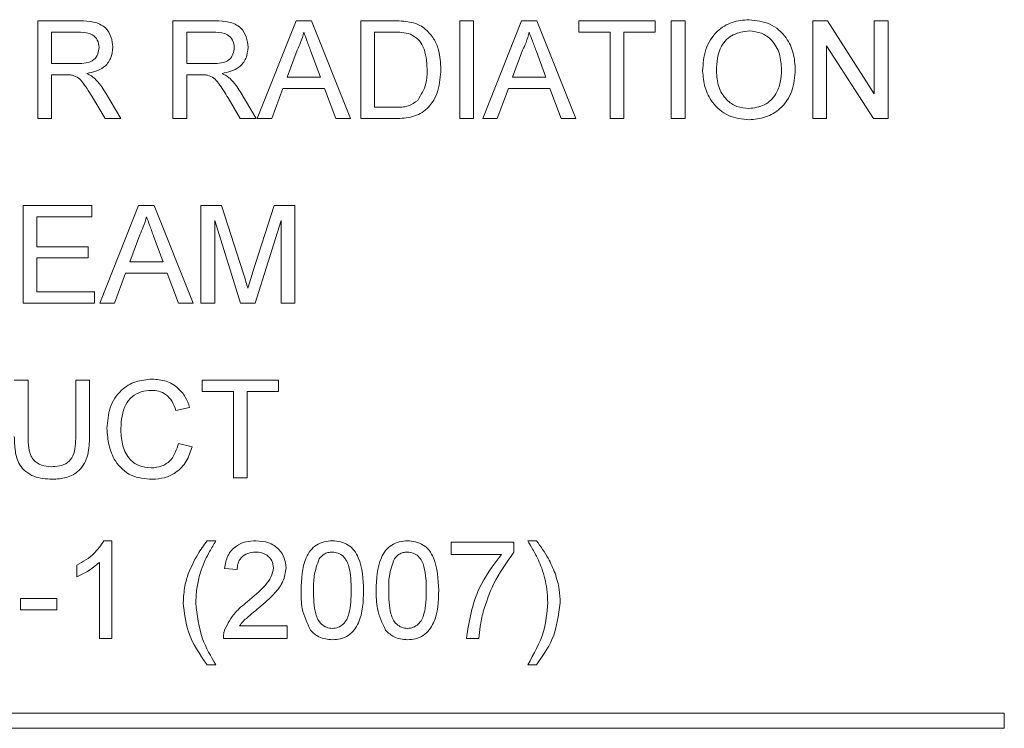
# Paper-space layout 'Sheet1' of a CAD drawing. Header units: millimetres. Extents: x 0 to 432, y 0 to 279.
# Tile 20 of 90: x 204 to 216, y 81 to 90. Entities that reach past the tile are written whole.
import ezdxf

# ---------------------------------------------------------------- set-up
doc = ezdxf.new("R2010")
doc.units = ezdxf.units.MM
doc.header["$LTSCALE"] = 0.5

psp = doc.layouts.new('Sheet1')

# ---------------------------------------------------------------- linework, layer by layer
at = {"color": 7, "linetype": 'Continuous', "lineweight": 15}
for p, q in [((204.218, 88.701), (204.218, 89.933)), ((204.218, 89.933), (204.752, 89.933)), ((205.923, 88.701), (205.923, 89.933)), ((205.923, 89.933), (206.458, 89.933)), ((206.987, 88.701), (207.476, 89.933)), ((207.476, 89.933), (207.672, 89.933)), ((207.672, 89.933), (208.161, 88.701)), ((208.292, 88.701), (208.292, 89.933)), ((208.292, 89.933), (208.714, 89.933)), ((209.54, 89.933), (209.714, 89.933)), ((209.54, 88.701), (209.54, 89.933)), ((209.714, 89.933), (209.714, 88.701)), ((209.83, 88.701), (210.319, 89.933)), ((210.319, 89.933), (210.515, 89.933)), ((210.515, 89.933), (211.004, 88.701)), ((211.041, 89.791), (211.041, 89.933)), ((211.041, 89.933), (212.004, 89.933)), ((212.004, 89.933), (212.004, 89.791)), ((212.209, 88.701), (212.209, 89.933)), ((212.209, 89.933), (212.383, 89.933)), ((212.383, 89.933), (212.383, 88.701)), ((213.994, 88.701), (213.994, 89.933)), ((213.994, 89.933), (214.178, 89.933)), ((214.178, 89.933), (214.768, 89.014)), ((214.768, 89.933), (214.942, 89.933)), ((214.768, 89.014), (214.768, 89.933)), ((214.942, 89.933), (214.942, 88.701)), ((204.759, 89.791), (204.391, 89.791)), ((204.391, 89.791), (204.391, 89.396)), ((206.464, 89.791), (206.097, 89.791)), ((206.097, 89.791), (206.097, 89.396)), ((208.716, 89.791), (208.466, 89.791)), ((208.466, 89.791), (208.466, 88.843)), ((211.436, 89.791), (211.041, 89.791)), ((211.436, 88.701), (211.436, 89.791)), ((212.004, 89.791), (211.609, 89.791)), ((211.609, 89.791), (211.609, 88.701)), ((207.49, 89.563), (207.364, 89.222)), ((207.784, 89.222), (207.664, 89.546)), ((210.333, 89.563), (210.207, 89.222)), ((210.627, 89.222), (210.507, 89.546)), ((214.168, 89.62), (214.168, 88.701)), ((214.758, 88.701), (214.168, 89.62)), ((204.391, 89.396), (204.721, 89.396)), ((206.097, 89.396), (206.427, 89.396)), ((204.569, 89.254), (204.391, 89.254)), ((204.391, 89.254), (204.391, 88.701)), ((206.275, 89.254), (206.097, 89.254)), ((206.097, 89.254), (206.097, 88.701)), ((207.364, 89.222), (207.784, 89.222)), ((210.207, 89.222), (210.627, 89.222)), ((205.064, 89.041), (205.266, 88.701)), ((206.77, 89.041), (206.972, 88.701)), ((207.311, 89.08), (207.171, 88.701)), ((207.836, 89.08), (207.311, 89.08)), ((207.977, 88.701), (207.836, 89.08)), ((210.154, 89.08), (210.014, 88.701)), ((210.679, 89.08), (210.154, 89.08)), ((210.82, 88.701), (210.679, 89.08)), ((205.067, 88.701), (204.914, 88.961)), ((206.773, 88.701), (206.619, 88.961)), ((208.466, 88.843), (208.72, 88.843)), ((204.391, 88.701), (204.218, 88.701)), ((205.266, 88.701), (205.067, 88.701)), ((206.097, 88.701), (205.923, 88.701)), ((206.972, 88.701), (206.773, 88.701)), ((207.171, 88.701), (206.987, 88.701)), ((208.161, 88.701), (207.977, 88.701)), ((208.734, 88.701), (208.292, 88.701)), ((209.714, 88.701), (209.54, 88.701)), ((210.014, 88.701), (209.83, 88.701)), ((211.004, 88.701), (210.82, 88.701)), ((211.609, 88.701), (211.436, 88.701)), ((212.383, 88.701), (212.209, 88.701)), ((214.168, 88.701), (213.994, 88.701)), ((214.942, 88.701), (214.758, 88.701)), ((204.034, 87.605), (204.902, 87.605)), ((204.034, 86.373), (204.034, 87.605)), ((204.902, 87.605), (204.902, 87.463)), ((205.002, 86.373), (205.491, 87.605)), ((205.491, 87.605), (205.687, 87.605)), ((205.687, 87.605), (206.177, 86.373)), ((206.276, 86.373), (206.276, 87.605)), ((206.276, 87.605), (206.538, 87.605)), ((206.538, 87.605), (206.813, 86.741)), ((206.929, 86.756), (207.202, 87.605)), ((207.202, 87.605), (207.461, 87.605)), ((207.461, 87.605), (207.461, 86.373)), ((204.902, 87.463), (204.207, 87.463)), ((204.207, 87.463), (204.207, 87.084)), ((206.777, 86.373), (206.45, 87.416)), ((206.45, 87.416), (206.45, 86.373)), ((207.287, 87.416), (206.959, 86.373)), ((207.287, 86.373), (207.287, 87.416)), ((205.505, 87.236), (205.379, 86.894)), ((205.8, 86.894), (205.68, 87.218)), ((204.207, 87.084), (204.855, 87.084)), ((204.855, 87.084), (204.855, 86.942)), ((204.855, 86.942), (204.207, 86.942)), ((204.207, 86.942), (204.207, 86.515)), ((205.379, 86.894), (205.8, 86.894)), ((205.327, 86.752), (205.187, 86.373)), ((205.852, 86.752), (205.327, 86.752)), ((205.992, 86.373), (205.852, 86.752)), ((204.207, 86.515), (204.934, 86.515)), ((204.934, 86.515), (204.934, 86.373)), ((204.934, 86.373), (204.034, 86.373)), ((205.187, 86.373), (205.002, 86.373)), ((206.177, 86.373), (205.992, 86.373)), ((206.45, 86.373), (206.276, 86.373)), ((206.959, 86.373), (206.777, 86.373)), ((207.461, 86.373), (207.287, 86.373)), ((203.923, 85.398), (204.097, 85.398)), ((204.097, 85.398), (204.097, 84.697)), ((204.697, 85.398), (204.871, 85.398)), ((204.697, 84.697), (204.697, 85.398)), ((204.871, 85.398), (204.871, 84.689)), ((206.292, 85.256), (206.292, 85.398)), ((206.292, 85.398), (207.256, 85.398)), ((207.256, 85.398), (207.256, 85.256)), ((206.687, 85.256), (206.292, 85.256)), ((206.687, 84.166), (206.687, 85.256)), ((206.861, 85.256), (206.861, 84.166)), ((207.256, 85.256), (206.861, 85.256)), ((206.134, 85.055), (205.961, 85.018)), ((205.992, 84.601), (206.166, 84.56)), ((206.861, 84.166), (206.687, 84.166)), ((205.052, 83.373), (205.154, 83.373)), ((205.154, 83.373), (205.154, 82.141)), ((206.354, 83.373), (206.465, 83.373)), ((209.434, 83.199), (209.434, 83.357)), ((209.434, 83.357), (210.224, 83.357)), ((210.224, 83.357), (210.224, 83.229)), ((210.398, 83.373), (210.508, 83.373)), ((204.996, 82.141), (204.996, 83.101)), ((210.066, 83.199), (209.434, 83.199)), ((204.712, 82.919), (204.712, 83.065)), ((206.734, 83.01), (206.576, 83.025)), ((204.001, 82.646), (204.459, 82.646)), ((204.001, 82.504), (204.001, 82.646)), ((204.459, 82.646), (204.459, 82.504)), ((204.459, 82.504), (204.001, 82.504)), ((206.763, 82.299), (207.365, 82.299)), ((207.365, 82.299), (207.365, 82.141)), ((205.154, 82.141), (204.996, 82.141)), ((207.365, 82.141), (206.56, 82.141)), ((209.782, 82.141), (209.624, 82.141)), ((206.465, 81.809), (206.354, 81.809)), ((210.508, 81.809), (210.398, 81.809)), ((216.409, 81.197), (176.404, 81.197)), ((216.409, 81.007), (216.409, 81.197)), ((176.404, 81.007), (216.409, 81.007))]:
    psp.add_line(p, q, dxfattribs=at)
for points, knots in [([(204.752, 89.933), (204.809, 89.933), (204.922, 89.931), (205.073, 89.864), (205.152, 89.734), (205.161, 89.645), (205.165, 89.601)], [0, 0, 0, 0, 0.281671, 0.559202, 0.779411, 1, 1, 1, 1]), ([(206.458, 89.933), (206.515, 89.933), (206.627, 89.931), (206.779, 89.864), (206.858, 89.734), (206.867, 89.645), (206.871, 89.601)], [0, 0, 0, 0, 0.2816712, 0.5592017, 0.779411, 1, 1, 1, 1]), ([(208.714, 89.933), (208.755, 89.933), (208.828, 89.933), (208.9, 89.921), (208.931, 89.915)], [0, 0, 0, 0, 0.560174, 1, 1, 1, 1]), ([(208.931, 89.915), (208.968, 89.905), (209.033, 89.886), (209.087, 89.845), (209.111, 89.827)], [0, 0, 0, 0, 0.559847, 1, 1, 1, 1]), ([(212.604, 89.301), (212.61, 89.393), (212.622, 89.578), (212.766, 89.802), (212.972, 89.931), (213.117, 89.943), (213.189, 89.949)], [0, 0, 0, 0, 0.28057, 0.559575, 0.779561, 1, 1, 1, 1]), ([(213.189, 89.949), (213.28, 89.938), (213.461, 89.917), (213.661, 89.743), (213.759, 89.528), (213.768, 89.386), (213.773, 89.315)], [0, 0, 0, 0, 0.279564, 0.558584, 0.779087, 1, 1, 1, 1]), ([(204.992, 89.597), (204.988, 89.629), (204.98, 89.694), (204.895, 89.783), (204.81, 89.788), (204.759, 89.791)], [0, 0, 0, 0, 0.280406, 0.559981, 1, 1, 1, 1]), ([(206.697, 89.597), (206.694, 89.629), (206.686, 89.694), (206.6, 89.783), (206.516, 89.788), (206.464, 89.791)], [0, 0, 0, 0, 0.2804059, 0.5599807, 1, 1, 1, 1]), ([(207.574, 89.791), (207.562, 89.747), (207.541, 89.668), (207.505, 89.596), (207.49, 89.563)], [0, 0, 0, 0, 0.559915, 1, 1, 1, 1]), ([(207.664, 89.546), (207.647, 89.592), (207.617, 89.673), (207.587, 89.755), (207.574, 89.791)], [0, 0, 0, 0, 0.560002, 1, 1, 1, 1]), ([(208.92, 89.766), (208.882, 89.775), (208.815, 89.791), (208.746, 89.791), (208.716, 89.791)], [0, 0, 0, 0, 0.559255, 1, 1, 1, 1]), ([(209.111, 89.827), (209.147, 89.79), (209.219, 89.715), (209.29, 89.539), (209.298, 89.405), (209.303, 89.324)], [0, 0, 0, 0, 0.279769, 0.559929, 1, 1, 1, 1]), ([(210.417, 89.791), (210.405, 89.747), (210.384, 89.668), (210.348, 89.596), (210.333, 89.563)], [0, 0, 0, 0, 0.559915, 1, 1, 1, 1]), ([(210.507, 89.546), (210.49, 89.592), (210.46, 89.673), (210.43, 89.755), (210.417, 89.791)], [0, 0, 0, 0, 0.560002, 1, 1, 1, 1]), ([(213.19, 89.807), (213.121, 89.797), (212.983, 89.779), (212.793, 89.593), (212.784, 89.41), (212.778, 89.299)], [0, 0, 0, 0, 0.280128, 0.559653, 1, 1, 1, 1]), ([(213.599, 89.316), (213.595, 89.384), (213.587, 89.518), (213.494, 89.687), (213.349, 89.79), (213.243, 89.801), (213.19, 89.807)], [0, 0, 0, 0, 0.280797, 0.560068, 0.779984, 1, 1, 1, 1]), ([(209.13, 89.327), (209.124, 89.424), (209.116, 89.561), (209.018, 89.708), (208.952, 89.746), (208.92, 89.766)], [0, 0, 0, 0, 0.55915, 0.78004, 1, 1, 1, 1]), ([(204.721, 89.396), (204.757, 89.397), (204.828, 89.398), (204.927, 89.433), (204.982, 89.513), (204.988, 89.569), (204.992, 89.597)], [0, 0, 0, 0, 0.281563, 0.560238, 0.779872, 1, 1, 1, 1]), ([(205.165, 89.601), (205.16, 89.553), (205.15, 89.457), (205.036, 89.315), (204.914, 89.287), (204.838, 89.27)], [0, 0, 0, 0, 0.280517, 0.560502, 1, 1, 1, 1]), ([(206.427, 89.396), (206.463, 89.397), (206.534, 89.398), (206.633, 89.433), (206.688, 89.513), (206.694, 89.569), (206.697, 89.597)], [0, 0, 0, 0, 0.281563, 0.560238, 0.779872, 1, 1, 1, 1]), ([(206.871, 89.601), (206.866, 89.553), (206.856, 89.457), (206.742, 89.315), (206.619, 89.287), (206.544, 89.27)], [0, 0, 0, 0, 0.2805174, 0.5605016, 1, 1, 1, 1]), ([(209.303, 89.324), (209.297, 89.234), (209.285, 89.054), (209.159, 88.823), (208.947, 88.71), (208.805, 88.704), (208.734, 88.701)], [0, 0, 0, 0, 0.28084, 0.559952, 0.779068, 1, 1, 1, 1]), ([(209.011, 88.93), (209.052, 88.999), (209.126, 89.121), (209.129, 89.264), (209.13, 89.327)], [0, 0, 0, 0, 0.557452, 1, 1, 1, 1]), ([(213.189, 88.685), (213.1, 88.696), (212.922, 88.716), (212.725, 88.884), (212.623, 89.092), (212.61, 89.231), (212.604, 89.301)], [0, 0, 0, 0, 0.2796, 0.558765, 0.77931, 1, 1, 1, 1]), ([(212.778, 89.299), (212.782, 89.233), (212.791, 89.101), (212.89, 88.941), (213.033, 88.842), (213.136, 88.832), (213.188, 88.828)], [0, 0, 0, 0, 0.2806566, 0.559885, 0.7798492, 1, 1, 1, 1]), ([(213.188, 88.828), (213.255, 88.836), (213.391, 88.853), (213.531, 88.994), (213.592, 89.158), (213.597, 89.263), (213.599, 89.316)], [0, 0, 0, 0, 0.2791, 0.558192, 0.778806, 1, 1, 1, 1]), ([(213.773, 89.315), (213.765, 89.225), (213.75, 89.045), (213.606, 88.826), (213.401, 88.706), (213.259, 88.692), (213.189, 88.685)], [0, 0, 0, 0, 0.280353, 0.559502, 0.779635, 1, 1, 1, 1]), ([(204.655, 89.248), (204.639, 89.25), (204.611, 89.254), (204.582, 89.254), (204.569, 89.254)], [0, 0, 0, 0, 0.5598527, 1, 1, 1, 1]), ([(204.914, 88.961), (204.876, 89.024), (204.823, 89.112), (204.737, 89.216), (204.682, 89.238), (204.655, 89.248)], [0, 0, 0, 0, 0.56088, 0.780729, 1, 1, 1, 1]), ([(204.838, 89.27), (204.858, 89.26), (204.892, 89.243), (204.921, 89.22), (204.934, 89.209)], [0, 0, 0, 0, 0.56012, 1, 1, 1, 1]), ([(204.934, 89.209), (204.962, 89.18), (205.011, 89.129), (205.048, 89.068), (205.064, 89.041)], [0, 0, 0, 0, 0.5597943, 1, 1, 1, 1]), ([(206.361, 89.248), (206.345, 89.25), (206.316, 89.254), (206.288, 89.254), (206.275, 89.254)], [0, 0, 0, 0, 0.559853, 1, 1, 1, 1]), ([(206.619, 88.961), (206.581, 89.024), (206.529, 89.112), (206.443, 89.216), (206.388, 89.238), (206.361, 89.248)], [0, 0, 0, 0, 0.56088, 0.780729, 1, 1, 1, 1]), ([(206.544, 89.27), (206.563, 89.26), (206.597, 89.243), (206.627, 89.22), (206.64, 89.209)], [0, 0, 0, 0, 0.56012, 1, 1, 1, 1]), ([(206.64, 89.209), (206.668, 89.18), (206.717, 89.129), (206.754, 89.068), (206.77, 89.041)], [0, 0, 0, 0, 0.559794, 1, 1, 1, 1]), ([(208.72, 88.843), (208.78, 88.843), (208.886, 88.843), (208.973, 88.904), (209.011, 88.93)], [0, 0, 0, 0, 0.561861, 1, 1, 1, 1]), ([(205.589, 87.463), (205.578, 87.419), (205.557, 87.341), (205.521, 87.268), (205.505, 87.236)], [0, 0, 0, 0, 0.559915, 1, 1, 1, 1]), ([(205.68, 87.218), (205.663, 87.264), (205.633, 87.346), (205.603, 87.427), (205.589, 87.463)], [0, 0, 0, 0, 0.560002, 1, 1, 1, 1]), ([(206.813, 86.741), (206.824, 86.707), (206.843, 86.647), (206.861, 86.586), (206.869, 86.56)], [0, 0, 0, 0, 0.560002, 1, 1, 1, 1]), ([(206.869, 86.56), (206.88, 86.596), (206.9, 86.662), (206.92, 86.727), (206.929, 86.756)], [0, 0, 0, 0, 0.559997, 1, 1, 1, 1]), ([(205.092, 84.791), (205.099, 84.88), (205.112, 85.057), (205.249, 85.275), (205.451, 85.394), (205.59, 85.407), (205.66, 85.414)], [0, 0, 0, 0, 0.280492, 0.55957, 0.779615, 1, 1, 1, 1]), ([(205.66, 85.414), (205.72, 85.409), (205.84, 85.4), (205.988, 85.311), (206.087, 85.19), (206.119, 85.1), (206.134, 85.055)], [0, 0, 0, 0, 0.280081, 0.559449, 0.779549, 1, 1, 1, 1]), ([(205.651, 85.271), (205.608, 85.268), (205.521, 85.262), (205.404, 85.196), (205.285, 85.045), (205.274, 84.896), (205.266, 84.792)], [0, 0, 0, 0, 0.187223, 0.373906, 0.560736, 1, 1, 1, 1]), ([(205.961, 85.018), (205.947, 85.057), (205.92, 85.133), (205.843, 85.221), (205.747, 85.266), (205.683, 85.27), (205.651, 85.271)], [0, 0, 0, 0, 0.2805533, 0.5597389, 0.7796538, 1, 1, 1, 1]), ([(204.097, 84.697), (204.097, 84.645), (204.098, 84.541), (204.144, 84.395), (204.263, 84.317), (204.345, 84.311), (204.386, 84.308)], [0, 0, 0, 0, 0.281788, 0.560122, 0.779386, 1, 1, 1, 1]), ([(204.386, 84.308), (204.422, 84.31), (204.495, 84.313), (204.601, 84.351), (204.697, 84.485), (204.697, 84.61), (204.697, 84.697)], [0, 0, 0, 0, 0.187561, 0.374239, 0.559719, 1, 1, 1, 1]), ([(205.663, 84.15), (205.571, 84.157), (205.387, 84.17), (205.192, 84.358), (205.107, 84.577), (205.097, 84.72), (205.092, 84.791)], [0, 0, 0, 0, 0.279955, 0.558088, 0.778912, 1, 1, 1, 1]), ([(205.266, 84.792), (205.269, 84.726), (205.276, 84.594), (205.348, 84.417), (205.491, 84.31), (205.595, 84.298), (205.647, 84.292)], [0, 0, 0, 0, 0.281245, 0.5607156, 0.780138, 1, 1, 1, 1]), ([(204.4, 84.15), (204.321, 84.154), (204.166, 84.163), (203.981, 84.309), (203.929, 84.506), (203.925, 84.628), (203.923, 84.689)], [0, 0, 0, 0, 0.280729, 0.557904, 0.778403, 1, 1, 1, 1]), ([(204.871, 84.689), (204.869, 84.612), (204.867, 84.458), (204.764, 84.256), (204.582, 84.16), (204.461, 84.153), (204.4, 84.15)], [0, 0, 0, 0, 0.281627, 0.559158, 0.778983, 1, 1, 1, 1]), ([(205.647, 84.292), (205.694, 84.297), (205.789, 84.306), (205.933, 84.41), (205.97, 84.529), (205.992, 84.601)], [0, 0, 0, 0, 0.280711, 0.560905, 1, 1, 1, 1]), ([(206.166, 84.56), (206.145, 84.497), (206.105, 84.371), (205.975, 84.234), (205.819, 84.16), (205.715, 84.153), (205.663, 84.15)], [0, 0, 0, 0, 0.280256, 0.559546, 0.779589, 1, 1, 1, 1]), ([(204.712, 83.065), (204.789, 83.108), (204.926, 83.186), (205.014, 83.316), (205.052, 83.373)], [0, 0, 0, 0, 0.560427, 1, 1, 1, 1]), ([(206.12, 82.963), (206.155, 83.044), (206.218, 83.19), (206.313, 83.317), (206.354, 83.373)], [0, 0, 0, 0, 0.55977, 1, 1, 1, 1]), ([(206.465, 83.373), (206.438, 83.329), (206.39, 83.25), (206.348, 83.167), (206.33, 83.131)], [0, 0, 0, 0, 0.560046, 1, 1, 1, 1]), ([(206.576, 83.025), (206.585, 83.08), (206.603, 83.189), (206.709, 83.31), (206.841, 83.366), (206.927, 83.371), (206.97, 83.373)], [0, 0, 0, 0, 0.280235, 0.558893, 0.779132, 1, 1, 1, 1]), ([(206.97, 83.373), (207.024, 83.369), (207.131, 83.362), (207.26, 83.276), (207.338, 83.159), (207.346, 83.075), (207.35, 83.033)], [0, 0, 0, 0, 0.280482, 0.559644, 0.779749, 1, 1, 1, 1]), ([(207.539, 82.749), (207.544, 82.891), (207.55, 83.069), (207.654, 83.252), (207.731, 83.324), (207.829, 83.367), (207.899, 83.371), (207.934, 83.373)], [0, 0, 0, 0, 0.499149, 0.624522, 0.749597, 0.874674, 1, 1, 1, 1]), ([(207.934, 83.373), (207.969, 83.371), (208.039, 83.366), (208.136, 83.324), (208.215, 83.253), (208.313, 83.066), (208.322, 82.889), (208.329, 82.749)], [0, 0, 0, 0, 0.125373, 0.250644, 0.375698, 0.501113, 1, 1, 1, 1]), ([(208.487, 82.749), (208.491, 82.891), (208.497, 83.069), (208.602, 83.252), (208.679, 83.324), (208.777, 83.367), (208.847, 83.371), (208.882, 83.373)], [0, 0, 0, 0, 0.499149, 0.624522, 0.749597, 0.874674, 1, 1, 1, 1]), ([(208.882, 83.373), (208.916, 83.371), (208.986, 83.366), (209.084, 83.324), (209.163, 83.253), (209.26, 83.066), (209.269, 82.889), (209.276, 82.749)], [0, 0, 0, 0, 0.125373, 0.250644, 0.375698, 0.501113, 1, 1, 1, 1]), ([(210.534, 83.129), (210.51, 83.175), (210.467, 83.258), (210.419, 83.338), (210.398, 83.373)], [0, 0, 0, 0, 0.559919, 1, 1, 1, 1]), ([(210.508, 83.373), (210.561, 83.301), (210.654, 83.173), (210.716, 83.027), (210.743, 82.963)], [0, 0, 0, 0, 0.560007, 1, 1, 1, 1]), ([(206.967, 83.231), (206.933, 83.228), (206.865, 83.223), (206.783, 83.168), (206.739, 83.09), (206.735, 83.036), (206.734, 83.01)], [0, 0, 0, 0, 0.28041, 0.559489, 0.779375, 1, 1, 1, 1]), ([(207.192, 83.031), (207.187, 83.063), (207.179, 83.126), (207.115, 83.192), (207.041, 83.226), (206.992, 83.229), (206.967, 83.231)], [0, 0, 0, 0, 0.27908, 0.558612, 0.779043, 1, 1, 1, 1]), ([(207.932, 83.231), (207.914, 83.23), (207.879, 83.227), (207.818, 83.202), (207.787, 83.167), (207.768, 83.146)], [0, 0, 0, 0, 0.280453, 0.560688, 1, 1, 1, 1]), ([(208.171, 82.749), (208.17, 82.85), (208.168, 82.976), (208.119, 83.12), (208.072, 83.18), (208.008, 83.224), (207.957, 83.228), (207.932, 83.231)], [0, 0, 0, 0, 0.5003519, 0.6255292, 0.7505162, 0.8752553, 1, 1, 1, 1]), ([(208.88, 83.231), (208.862, 83.23), (208.826, 83.227), (208.766, 83.202), (208.735, 83.167), (208.716, 83.146)], [0, 0, 0, 0, 0.280453, 0.560688, 1, 1, 1, 1]), ([(209.118, 82.749), (209.117, 82.85), (209.116, 82.976), (209.066, 83.12), (209.019, 83.18), (208.955, 83.224), (208.905, 83.228), (208.88, 83.231)], [0, 0, 0, 0, 0.500352, 0.625529, 0.750516, 0.875255, 1, 1, 1, 1]), ([(210.224, 83.229), (210.131, 83.099), (209.964, 82.867), (209.875, 82.595), (209.836, 82.476)], [0, 0, 0, 0, 0.559645, 1, 1, 1, 1]), ([(204.996, 83.101), (204.947, 83.06), (204.86, 82.988), (204.757, 82.94), (204.712, 82.919)], [0, 0, 0, 0, 0.5596859, 1, 1, 1, 1]), ([(206.33, 83.131), (206.312, 83.089), (206.279, 83.012), (206.258, 82.932), (206.249, 82.897)], [0, 0, 0, 0, 0.5599492, 1, 1, 1, 1]), ([(207.768, 83.146), (207.743, 83.075), (207.697, 82.946), (207.697, 82.809), (207.697, 82.749)], [0, 0, 0, 0, 0.558059, 1, 1, 1, 1]), ([(208.716, 83.146), (208.69, 83.075), (208.644, 82.946), (208.645, 82.809), (208.645, 82.749)], [0, 0, 0, 0, 0.558059, 1, 1, 1, 1]), ([(209.624, 82.141), (209.66, 82.359), (209.725, 82.748), (209.962, 83.061), (210.066, 83.199)], [0, 0, 0, 0, 0.559319, 1, 1, 1, 1]), ([(210.614, 82.895), (210.602, 82.939), (210.581, 83.019), (210.548, 83.095), (210.534, 83.129)], [0, 0, 0, 0, 0.559967, 1, 1, 1, 1]), ([(206.054, 82.592), (206.058, 82.663), (206.064, 82.789), (206.102, 82.91), (206.12, 82.963)], [0, 0, 0, 0, 0.559867, 1, 1, 1, 1]), ([(206.86, 82.602), (206.939, 82.669), (207.049, 82.763), (207.17, 82.909), (207.184, 82.991), (207.192, 83.031)], [0, 0, 0, 0, 0.561313, 0.781386, 1, 1, 1, 1]), ([(207.35, 83.033), (207.341, 82.974), (207.324, 82.856), (207.192, 82.686), (207.078, 82.587), (207.008, 82.527)], [0, 0, 0, 0, 0.278741, 0.558834, 1, 1, 1, 1]), ([(210.743, 82.963), (210.764, 82.895), (210.802, 82.774), (210.806, 82.648), (210.808, 82.592)], [0, 0, 0, 0, 0.559823, 1, 1, 1, 1]), ([(206.249, 82.897), (206.237, 82.841), (206.216, 82.739), (206.214, 82.636), (206.212, 82.591)], [0, 0, 0, 0, 0.559967, 1, 1, 1, 1]), ([(210.65, 82.591), (210.649, 82.648), (210.645, 82.751), (210.624, 82.851), (210.614, 82.895)], [0, 0, 0, 0, 0.55993, 1, 1, 1, 1]), ([(207.659, 82.244), (207.617, 82.333), (207.541, 82.494), (207.54, 82.67), (207.539, 82.749)], [0, 0, 0, 0, 0.557973, 1, 1, 1, 1]), ([(207.697, 82.749), (207.698, 82.648), (207.7, 82.523), (207.748, 82.379), (207.796, 82.32), (207.858, 82.275), (207.909, 82.27), (207.934, 82.267)], [0, 0, 0, 0, 0.5003629, 0.6255677, 0.7505383, 0.8753036, 1, 1, 1, 1]), ([(207.934, 82.267), (207.959, 82.27), (208.009, 82.275), (208.072, 82.32), (208.12, 82.379), (208.168, 82.523), (208.17, 82.648), (208.171, 82.749)], [0, 0, 0, 0, 0.124656, 0.24942, 0.374387, 0.49959, 1, 1, 1, 1]), ([(208.329, 82.749), (208.324, 82.607), (208.318, 82.429), (208.214, 82.246), (208.137, 82.173), (208.038, 82.131), (207.969, 82.127), (207.934, 82.125)], [0, 0, 0, 0, 0.499115, 0.624458, 0.749554, 0.874658, 1, 1, 1, 1]), ([(208.606, 82.244), (208.564, 82.333), (208.489, 82.494), (208.487, 82.67), (208.487, 82.749)], [0, 0, 0, 0, 0.557973, 1, 1, 1, 1]), ([(208.645, 82.749), (208.646, 82.648), (208.648, 82.523), (208.695, 82.379), (208.743, 82.32), (208.806, 82.275), (208.856, 82.27), (208.882, 82.267)], [0, 0, 0, 0, 0.500363, 0.625568, 0.750538, 0.875304, 1, 1, 1, 1]), ([(208.882, 82.267), (208.907, 82.27), (208.957, 82.275), (209.02, 82.32), (209.067, 82.379), (209.116, 82.523), (209.117, 82.648), (209.118, 82.749)], [0, 0, 0, 0, 0.124656, 0.24942, 0.374387, 0.49959, 1, 1, 1, 1]), ([(209.276, 82.749), (209.272, 82.607), (209.265, 82.429), (209.161, 82.246), (209.084, 82.173), (208.986, 82.131), (208.916, 82.127), (208.882, 82.125)], [0, 0, 0, 0, 0.4991147, 0.6244582, 0.7495538, 0.8746582, 1, 1, 1, 1]), ([(206.354, 81.809), (206.262, 81.942), (206.096, 82.18), (206.067, 82.466), (206.054, 82.592)], [0, 0, 0, 0, 0.560146, 1, 1, 1, 1]), ([(206.212, 82.591), (206.229, 82.435), (206.26, 82.156), (206.402, 81.915), (206.465, 81.809)], [0, 0, 0, 0, 0.559138, 1, 1, 1, 1]), ([(206.576, 82.251), (206.616, 82.327), (206.687, 82.464), (206.807, 82.56), (206.86, 82.602)], [0, 0, 0, 0, 0.558359, 1, 1, 1, 1]), ([(210.398, 81.809), (210.476, 81.946), (210.616, 82.189), (210.64, 82.468), (210.65, 82.591)], [0, 0, 0, 0, 0.560024, 1, 1, 1, 1]), ([(210.808, 82.592), (210.787, 82.432), (210.749, 82.146), (210.582, 81.912), (210.508, 81.809)], [0, 0, 0, 0, 0.558713, 1, 1, 1, 1]), ([(207.008, 82.527), (206.978, 82.503), (206.93, 82.463), (206.863, 82.407), (206.808, 82.358), (206.778, 82.319), (206.763, 82.299)], [0, 0, 0, 0, 0.340038, 0.560063, 0.78009, 1, 1, 1, 1]), ([(209.836, 82.476), (209.822, 82.414), (209.795, 82.304), (209.786, 82.191), (209.782, 82.141)], [0, 0, 0, 0, 0.55991, 1, 1, 1, 1]), ([(206.56, 82.141), (206.56, 82.162), (206.561, 82.199), (206.572, 82.235), (206.576, 82.251)], [0, 0, 0, 0, 0.559956, 1, 1, 1, 1]), ([(207.934, 82.125), (207.875, 82.13), (207.769, 82.139), (207.692, 82.212), (207.659, 82.244)], [0, 0, 0, 0, 0.559716, 1, 1, 1, 1]), ([(208.882, 82.125), (208.822, 82.13), (208.716, 82.139), (208.64, 82.212), (208.606, 82.244)], [0, 0, 0, 0, 0.5597157, 1, 1, 1, 1])]:
    psp.add_open_spline(points, degree=3, knots=knots, dxfattribs=at)

doc.saveas('drawing.dxf')
